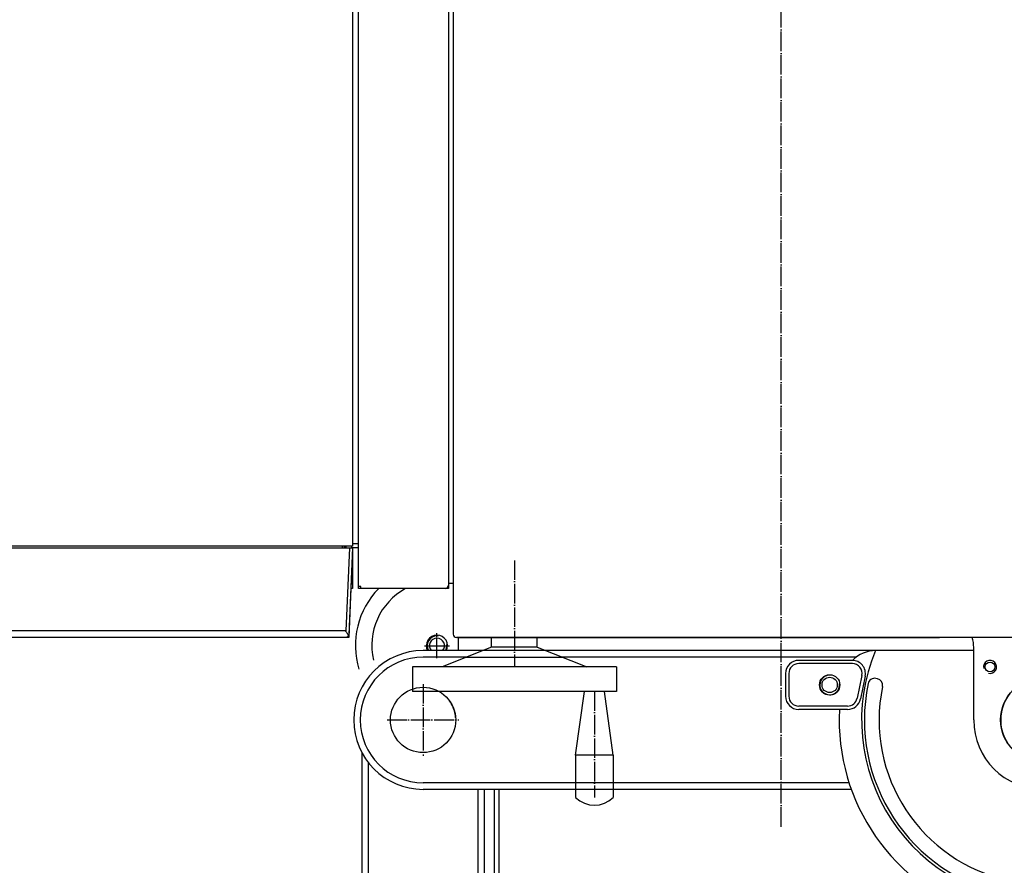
# Model space of a CAD drawing. Extents: x -1763 to 4575, y -3429 to 1051.
# Tile 59 of 192: x -1399 to -1248, y -110 to 19. Entities that reach past the tile are written whole.
import ezdxf

# ---------------------------------------------------------------- set-up
doc = ezdxf.new("R2010")
doc.units = 0
doc.linetypes.add('DOT_CENTER', pattern=[14, 12, -1, 0, -1])
for name, color, linetype in [('1', 7, 'CONTINUOUS'), ('KONTUR', 7, 'CONTINUOUS'), ('MASLINIE', 7, 'CONTINUOUS'), ('MITTELLI', 7, 'CONTINUOUS'), ('VERDECKT', 7, 'CONTINUOUS')]:
    doc.layers.add(name, color=color, linetype=linetype)

# ---------------------------------------------------------------- blocks, each defined once
blk = doc.blocks.new('RACK_TOP__S', base_point=(996.28, 4346.99))
at = {"layer": '1', "color": 7, "linetype": 'CONTINUOUS'}
for p, q in [((73.68, 4946.99), (917.58, 4946.99)), ((917.58, 4946.99), (918.78, 4946.99)), ((917.58, 4946.99), (917.58, 4946.64)), ((917.58, 4946.64), (918.78, 4946.64)), ((918.78, 4946.99), (918.78, 4946.64)), ((918.78, 4946.64), (918.78, 4893.29)), ((73.68, 4888.29), (892.78, 4888.29)), ((917.48, 4891.99), (73.78, 4891.99)), ((891.48, 4891.99), (891.48, 4888.29)), ((892.78, 4888.29), (892.78, 4886.35)), ((893.78, 4891.99), (893.78, 4888.29)), ((893.78, 4888.29), (895.48, 4888.29)), ((893.78, 4888.28), (893.78, 4888.29)), ((893.78, 4888.29), (946.87, 4885.97)), ((893.78, 4888.23), (893.78, 4888.28)), ((893.78, 4888.16), (893.78, 4888.23)), ((895.48, 4888.29), (918.78, 4888.29)), ((918.78, 4893.29), (917.48, 4893.29)), ((917.48, 4893.29), (917.48, 4891.99)), ((917.48, 4893.19), (917.58, 4893.19)), ((918.78, 4891.99), (917.48, 4891.99)), ((917.58, 4893.19), (917.58, 4893.29)), ((918.78, 4893.29), (918.78, 4891.99)), ((918.78, 4888.29), (918.78, 4887.2)), ((892.78, 4887.59), (893.78, 4887.59)), ((892.78, 4886.35), (892.78, 4405.69)), ((893.78, 4884.29), (892.78, 4884.33)), ((892.78, 4883.29), (893.78, 4883.29)), ((893.78, 4888.06), (893.78, 4888.16)), ((893.78, 4887.94), (893.78, 4888.06)), ((893.78, 4887.79), (893.78, 4887.94)), ((893.78, 4887.62), (893.78, 4887.79)), ((893.78, 4887.43), (893.78, 4887.62)), ((893.78, 4887.22), (893.78, 4887.43)), ((893.78, 4887), (893.78, 4887.22)), ((893.78, 4886.77), (893.78, 4887)), ((893.78, 4886.53), (893.78, 4886.77)), ((893.78, 4886.29), (893.78, 4886.53)), ((893.78, 4886.29), (944.78, 4884.06)), ((893.78, 4407.69), (893.78, 4886.29)), ((903.78, 4887.85), (903.78, 4887.86)), ((903.78, 4887.86), (948.78, 4885.89)), ((908.78, 4887.64), (908.78, 4887.64)), ((908.78, 4887.64), (948.78, 4885.89)), ((945.04, 4884.23), (944.78, 4884.06)), ((944.78, 4884.06), (944.78, 4409.92)), ((945.29, 4884.4), (945.04, 4884.23)), ((945.58, 4884.59), (945.29, 4884.4)), ((945.87, 4884.78), (945.58, 4884.59)), ((946.12, 4884.94), (945.87, 4884.78)), ((946.37, 4885.09), (946.12, 4884.94)), ((946.62, 4885.24), (946.37, 4885.09)), ((946.86, 4885.38), (946.62, 4885.24)), ((947.06, 4885.49), (946.86, 4885.38)), ((946.87, 4885.97), (947.14, 4885.94)), ((947.27, 4885.6), (947.06, 4885.49)), ((947.14, 4885.94), (947.4, 4885.88)), ((947.46, 4885.69), (947.27, 4885.6)), ((947.4, 4885.88), (947.65, 4885.78)), ((947.65, 4885.78), (947.46, 4885.69)), ((947.65, 4885.78), (947.83, 4885.68)), ((947.83, 4885.68), (947.99, 4885.57)), ((947.99, 4885.57), (948.13, 4885.45)), ((948.13, 4885.45), (948.26, 4885.32)), ((948.26, 4885.32), (948.39, 4885.16)), ((948.39, 4885.16), (948.5, 4885)), ((948.5, 4885), (948.59, 4884.83)), ((948.59, 4884.83), (948.66, 4884.66)), ((948.66, 4884.66), (948.72, 4884.45)), ((948.72, 4884.45), (948.76, 4884.25)), ((948.76, 4884.25), (948.78, 4884.11)), ((948.78, 4885.89), (948.78, 4885.89)), ((948.78, 4885.89), (948.78, 4883.97)), ((948.78, 4884.11), (948.78, 4883.97)), ((948.78, 4883.97), (948.78, 4432.06)), ((893.78, 4882.09), (892.78, 4882.09)), ((892.78, 4882), (893.78, 4882))]:
    blk.add_line(p, q, dxfattribs=at)
blk = doc.blocks.new('ARM2__S__643', base_point=(1019.28, 4893.99))
at = {"layer": '1', "color": 1, "linetype": 'DOT_CENTER'}
for p, q in [((1279.28, 4914.99), (1279.28, 4947.99)), ((1262.78, 4931.49), (1295.78, 4931.49))]:
    blk.add_line(p, q, dxfattribs=at)
at = {"layer": '1', "color": 1, "linetype": 'CONTINUOUS'}
blk.add_circle((1279.28, 4931.49), 15, dxfattribs=at)
at = {"layer": 'KONTUR', "color": 1, "linetype": 'CONTINUOUS'}
for p, q in [((1041.78, 4968.99), (1221.78, 4968.99)), ((1280.21, 4967.48), (1221.78, 4968.99)), ((1234.88, 4947.8), (1149.69, 4928.05)), ((1238.92, 4940.45), (1237.26, 4946.39)), ((1237.62, 4938.01), (1154.53, 4910.71)), ((1155.64, 4918.49), (1159.78, 4918.49)), ((1159.78, 4914.49), (1159.78, 4918.49)), ((1160.28, 4917.99), (1159.78, 4918.49)), ((1159.78, 4914.49), (1155.64, 4914.49)), ((1159.78, 4914.49), (1160.28, 4914.99)), ((1160.28, 4914.99), (1160.28, 4917.99)), ((1280.21, 4895.5), (1221.78, 4893.99)), ((1019.28, 4893.99), (1221.78, 4893.99))]:
    blk.add_line(p, q, dxfattribs=at)
for centre, radius in [((1279.28, 4931.49), 22.5), ((1250.28, 4931.49), 5), ((1141.78, 4916.49), 14), ((1141.78, 4916.49), 9.5), ((1141.78, 4916.49), 9), ((1141.78, 4916.49), 9), ((1141.78, 4916.49), 9), ((1155.78, 4922.99), 2), ((1126.78, 4920.49), 2), ((1141.78, 4916.49), 6)]:
    blk.add_circle(centre, radius, dxfattribs=at)
for centre, radius, start, end in [((1279.28, 4931.49), 36, -88.51767, 88.51767), ((1279.28, 4931.49), 24.35, 38.35367, 33.64633), ((1235.33, 4945.85), 2, 15.62194, 103.05653), ((1236.99, 4939.91), 2, -71.81265, 15.62194)]:
    blk.add_arc(centre, radius, start, end, dxfattribs=at)
at = {"layer": 'MASLINIE', "color": 1, "linetype": 'CONTINUOUS'}
for p, q in [((1041.78, 4964.99), (1221.78, 4964.99)), ((1280.11, 4963.48), (1221.68, 4964.99)), ((1221.78, 4897.99), (1025.44, 4897.99)), ((1280.11, 4899.5), (1221.68, 4897.99))]:
    blk.add_line(p, q, dxfattribs=at)
for centre, radius, start, end in [((1279.28, 4931.49), 32, -88.51767, 88.51767), ((1141.78, 4916.49), 4.5, 160.55996, 107.52557)]:
    blk.add_arc(centre, radius, start, end, dxfattribs=at)
at = {"layer": 'VERDECKT', "color": 1, "linetype": 'CONTINUOUS'}
for p, q in [((1283.86, 4959.95), (1283.86, 4963.99)), ((1251.21, 4933.4), (1246.84, 4933.4)), ((1251.21, 4929.58), (1246.84, 4929.58)), ((1263.41, 4908.01), (1261.08, 4904.57))]:
    blk.add_line(p, q, dxfattribs=at)
for centre, radius, start, end in [((1279.28, 4931.49), 25.5, 86.82441, 170.07507), ((1280.86, 4959.95), 3, -93.17559, 0), ((1251.21, 4936.4), 3, -90, -9.92493), ((1251.21, 4926.58), 3, 9.92493, 90), ((1279.28, 4931.49), 25.5, -170.07507, -130.11258), ((1260.92, 4909.69), 3, -34.07025, 49.88742)]:
    blk.add_arc(centre, radius, start, end, dxfattribs=at)
blk = doc.blocks.new('ARM3__S', base_point=(956.78, 4888.99))
at = {"layer": '1', "color": 4, "linetype": 'CONTINUOUS'}
for p, q in [((960.78, 4957.99), (960.78, 5016.64)), ((956.78, 5006.54), (956.78, 4968.16))]:
    blk.add_line(p, q, dxfattribs=at)
at = {"layer": '1', "color": 4, "linetype": 'DOT_CENTER'}
for p, q in [((999.28, 4909.49), (999.28, 4953.49)), ((977.28, 4931.49), (1021.28, 4931.49))]:
    blk.add_line(p, q, dxfattribs=at)
at = {"layer": '1', "color": 4, "linetype": 'CONTINUOUS'}
blk.add_circle((999.28, 4931.49), 20, dxfattribs=at)
at = {"layer": 'KONTUR', "color": 4, "linetype": 'CONTINUOUS'}
for p, q in [((956.78, 5259.28), (956.78, 5006.54)), ((1041.78, 5193.94), (1041.78, 5047.99)), ((1041.78, 5049.4), (1041.78, 4931.49)), ((956.78, 4968.44), (956.78, 4931.49))]:
    blk.add_line(p, q, dxfattribs=at)
for radius, start, end in [(20, 94.15048, 127.13402), (42.5, 180, 0)]:
    blk.add_arc((999.28, 4931.49), radius, start, end, dxfattribs=at)
at = {"layer": 'MASLINIE', "color": 4, "linetype": 'CONTINUOUS'}
for p, q in [((960.78, 5196.93), (960.78, 5016.64)), ((1037.78, 5192.57), (1037.78, 5047.99)), ((1037.78, 5049.4), (1037.78, 4931.49)), ((960.78, 4958.34), (960.78, 4931.49))]:
    blk.add_line(p, q, dxfattribs=at)
blk.add_arc((999.28, 4931.49), 38.5, 180, 0, dxfattribs=at)
blk = doc.blocks.new('ARM2__S__644', base_point=(1019.28, 5273.99))
at = {"layer": '1', "color": 1, "linetype": 'DOT_CENTER'}
for p, q in [((1279.28, 5294.99), (1279.28, 5327.99)), ((1295.78, 5311.49), (1262.78, 5311.49))]:
    blk.add_line(p, q, dxfattribs=at)
at = {"layer": '1', "color": 1, "linetype": 'CONTINUOUS'}
blk.add_circle((1279.28, 5311.49), 15, dxfattribs=at)
at = {"layer": 'KONTUR', "color": 1, "linetype": 'CONTINUOUS'}
for p, q in [((1221.78, 5348.99), (1019.28, 5348.99)), ((1221.78, 5348.99), (1280.21, 5347.48)), ((1154.53, 5332.27), (1237.62, 5304.97)), ((1155.64, 5328.49), (1159.78, 5328.49)), ((1159.78, 5324.49), (1155.64, 5324.49)), ((1160.28, 5327.99), (1159.78, 5328.49)), ((1159.78, 5324.49), (1159.78, 5328.49)), ((1159.78, 5324.49), (1160.28, 5324.99)), ((1160.28, 5324.99), (1160.28, 5327.99)), ((1149.69, 5314.93), (1234.88, 5295.18)), ((1237.26, 5296.59), (1238.92, 5302.53)), ((1221.78, 5273.99), (1280.21, 5275.5)), ((1221.78, 5273.99), (1118.04, 5273.99))]:
    blk.add_line(p, q, dxfattribs=at)
for centre, radius in [((1141.78, 5326.49), 14), ((1141.78, 5326.49), 9.5), ((1141.78, 5326.49), 9), ((1141.78, 5326.49), 9), ((1141.78, 5326.49), 9), ((1141.78, 5326.49), 6), ((1279.28, 5311.49), 22.5), ((1126.78, 5322.49), 2), ((1155.78, 5319.99), 2), ((1250.28, 5311.49), 5)]:
    blk.add_circle(centre, radius, dxfattribs=at)
for centre, radius, start, end in [((1279.28, 5311.49), 36, -88.51767, 88.51767), ((1279.28, 5311.49), 24.35, -33.64633, -38.35367), ((1236.99, 5303.07), 2, -15.62194, 71.81265), ((1235.33, 5297.13), 2, -103.05653, -15.62194)]:
    blk.add_arc(centre, radius, start, end, dxfattribs=at)
at = {"layer": 'MASLINIE', "color": 1, "linetype": 'CONTINUOUS'}
for p, q in [((1025.44, 5344.99), (1221.78, 5344.99)), ((1221.68, 5344.99), (1280.11, 5343.48)), ((1221.78, 5277.99), (1119.71, 5277.99)), ((1221.68, 5277.99), (1280.11, 5279.5))]:
    blk.add_line(p, q, dxfattribs=at)
for centre, radius, start, end in [((1279.28, 5311.49), 32, -88.51767, 88.51767), ((1141.78, 5326.49), 4.5, -107.52557, -160.55996)]:
    blk.add_arc(centre, radius, start, end, dxfattribs=at)
at = {"layer": 'VERDECKT', "color": 1, "linetype": 'CONTINUOUS'}
for p, q in [((1261.08, 5338.41), (1263.41, 5334.97)), ((1246.84, 5313.4), (1251.21, 5313.4)), ((1246.84, 5309.58), (1251.21, 5309.58)), ((1283.86, 5278.99), (1283.86, 5283.03))]:
    blk.add_line(p, q, dxfattribs=at)
for centre, radius, start, end in [((1260.92, 5333.29), 3, -49.88742, 34.07025), ((1279.28, 5311.49), 25.5, 130.11258, 170.07507), ((1251.21, 5316.4), 3, -90, -9.92493), ((1251.21, 5306.58), 3, 9.92493, 90), ((1279.28, 5311.49), 25.5, -170.07507, -86.82441), ((1280.86, 5283.03), 3, 0, 93.17559)]:
    blk.add_arc(centre, radius, start, end, dxfattribs=at)
blk = doc.blocks.new('ARMS_T__S', base_point=(932.27, 4771.78))
at = {"layer": 'KONTUR', "color": 2, "linetype": 'CONTINUOUS'}
for p, q in [((999.28, 5268.99), (954.85, 5268.99)), ((956.78, 5268.99), (956.78, 5208.93)), ((972.42, 5202.41), (986.42, 5199.5)), ((962.79, 5194.64), (962.79, 5161.69)), ((992.79, 5191.66), (992.79, 5161.69)), ((970.79, 5153.69), (984.79, 5153.69))]:
    blk.add_line(p, q, dxfattribs=at)
for centre, radius in [((999.28, 5311.49), 26), ((966.78, 5278.99), 3), ((977.83, 5180.69), 6.25), ((977.83, 5180.69), 4.69)]:
    blk.add_circle(centre, radius, dxfattribs=at)
for centre, radius, start, end in [((999.28, 5311.49), 42.5, -90, 90), ((999.28, 5311.49), 26, -179.0905, -180), ((999.28, 5311.49), 111.25, -112.45813, -0.89607), ((954.85, 5248.99), 20, 90, 107.6518), ((999.28, 5311.49), 125, -92.97611, -17.4576), ((976.78, 5208.93), 20, 180, -134.38673), ((970.79, 5194.58), 8, 78.23827, 180), ((984.79, 5191.66), 8, 0, 78.23827), ((970.79, 5161.69), 8, 180, -90), ((984.79, 5161.69), 8, -90, 0)]:
    blk.add_arc(centre, radius, start, end, dxfattribs=at)
at = {"layer": 'MASLINIE', "color": 2, "linetype": 'CONTINUOUS'}
for p, q in [((972.02, 5200.45), (986.02, 5197.54)), ((964.79, 5194.58), (964.79, 5161.69)), ((990.79, 5191.66), (990.79, 5161.69)), ((970.79, 5155.69), (984.79, 5155.69))]:
    blk.add_line(p, q, dxfattribs=at)
for centre, radius, start, end in [((966.78, 5278.99), 4, -15.09924, -76.89568), ((970.79, 5194.58), 6, 78.23827, 180), ((984.79, 5191.66), 6, 0, 78.23827), ((977.83, 5180.69), 6, 172.12617, 95.73112), ((970.79, 5161.69), 6, 180, -90), ((984.79, 5161.69), 6, -90, 0)]:
    blk.add_arc(centre, radius, start, end, dxfattribs=at)
at = {"layer": 'VERDECKT', "color": 2, "linetype": 'CONTINUOUS'}
blk.add_line((974.07, 5210), (973.86, 5209.02), dxfattribs=at)
for centre, radius, start, end in [((999.28, 5311.49), 109.5, -101.76173, -11.76173), ((999.28, 5311.49), 100.5, -101.76173, -11.76173), ((977.78, 5208.21), 4, 168.23827, -101.76173), ((977.98, 5209.18), 4, 78.23827, 168.23827)]:
    blk.add_arc(centre, radius, start, end, dxfattribs=at)
at = {"layer": '1'}
for name, p in [('ARM2__S__644', (1019.28, 5273.99)), ('ARM3__S', (956.78, 4888.99)), ('ARM2__S__643', (1019.28, 4893.99))]:
    blk.add_blockref(name, p, dxfattribs=at)
blk = doc.blocks.new('MANI_T__S', base_point=(35.71, 4309.49))
at = {"layer": '1', "color": 7, "linetype": 'CONTINUOUS'}
for p, q in [((1020.75, 5047.99), (981.78, 5042.76)), ((1020.75, 5047.99), (1020.75, 5024.99)), ((1020.75, 5024.99), (981.78, 5030.34))]:
    blk.add_line(p, q, dxfattribs=at)
at = {"layer": '1', "color": 7, "linetype": 'DOT_CENTER'}
for p, q in [((953.78, 4932.29), (953.78, 4947.69)), ((947.28, 4939.99), (946.08, 4939.99)), ((961.48, 4939.99), (947.28, 4939.99))]:
    blk.add_line(p, q, dxfattribs=at)
at = {"layer": '1', "color": 7, "linetype": 'CONTINUOUS'}
for centre, radius, start, end in [((1035.03, 5036.49), 16.44, -44.37647, 44.37647), ((953.78, 4939.99), 6.5, 62.51305, 180), ((953.78, 4939.99), 4.6, 49.29342, 180), ((953.78, 4939.99), 6, 59.99942, 96.03066), ((953.78, 4939.99), 6.5, 180, -62.51305), ((953.78, 4939.99), 6, 171.85765, 180), ((953.78, 4939.99), 6, 180, -59.99942), ((953.78, 4939.99), 4.6, 180, -49.29342), ((953.78, 4939.99), 40, -151.04496, -77.08217), ((953.78, 4939.99), 50, -134.42699, -73.19212)]:
    blk.add_arc(centre, radius, start, end, dxfattribs=at)
at = {"layer": 'KONTUR', "color": 7, "linetype": 'CONTINUOUS'}
for p, q in [((948.78, 5349.99), (948.78, 4951.99)), ((956.78, 5268.99), (956.78, 5262.4)), ((956.78, 5268.99), (956.78, 5262.4)), ((948.78, 4952.49), (948.78, 5247.99)), ((966.78, 5049.99), (966.78, 4924.99)), ((966.78, 5049.99), (981.78, 5049.99)), ((981.78, 5049.99), (981.78, 5042.76)), ((1020.75, 5047.99), (1046.78, 5047.99)), ((981.78, 5042.76), (981.78, 5030.34)), ((954.78, 5001.49), (966.78, 5031.79)), ((981.78, 5030.34), (981.78, 4924.99)), ((1020.75, 5024.99), (1046.78, 5024.99)), ((948.78, 5001.49), (948.78, 4973.49)), ((954.78, 5001.49), (948.78, 5001.49)), ((954.78, 5001.49), (954.78, 4973.49)), ((954.78, 4973.49), (948.78, 4973.49)), ((954.78, 4973.49), (966.78, 4943.19)), ((1041.78, 4977.99), (1532.78, 4977.99)), ((74.78, 4949.99), (946.78, 4949.99)), ((915.78, 4949.99), (915.78, 4946.99)), ((948.78, 4952.99), (956.78, 4952.99)), ((918.78, 4944.99), (918.78, 4919.99)), ((966.78, 4924.99), (981.78, 4924.99))]:
    blk.add_line(p, q, dxfattribs=at)
for centre, start, end in [((946.78, 4951.99), -90, 0), ((916.78, 4944.99), 0, 90)]:
    blk.add_arc(centre, 2, start, end, dxfattribs=at)
at = {"layer": 'MASLINIE', "color": 7, "linetype": 'CONTINUOUS'}
blk.add_line((1041.78, 4974.99), (1532.78, 4974.99), dxfattribs=at)
at = {"layer": 'MITTELLI', "color": 7, "linetype": 'DOT_CENTER'}
for p, q in [((1064.78, 5150.99), (35.71, 5150.99)), ((981.78, 5036.49), (1046.78, 5036.49)), ((901.53, 4987.49), (966.78, 4987.49))]:
    blk.add_line(p, q, dxfattribs=at)
blk = doc.blocks.new('MANI_DBDWN_T__S', base_point=(128.35, 4479.64))
at = {"layer": '1'}
for name, p in [('MANI_T__S', (35.71, 4309.49)), ('ARMS_T__S', (932.27, 4771.78)), ('RACK_TOP__S', (996.28, 4346.99))]:
    blk.add_blockref(name, p, dxfattribs=at)
blk = doc.blocks.new('_2__S', base_point=(2255.28, 5121.49))
at = {"layer": '1', "rotation": -90}
blk.add_blockref('MANI_DBDWN_T__S', (1613.43, 7248.43), dxfattribs=at)

msp = doc.modelspace()

# ---------------------------------------------------------------- block references
at = {"layer": '1', "xscale": 0.25, "yscale": 0.25, "zscale": 0.25}
msp.add_blockref('_2__S', (-1289.88, -402), dxfattribs=at)

doc.saveas('drawing.dxf')
